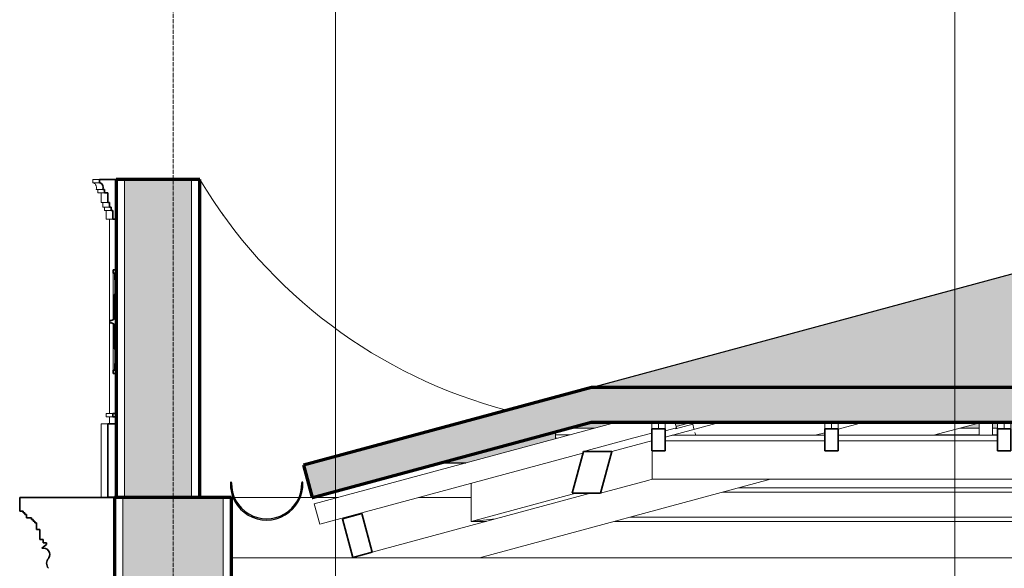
# Model space of a CAD drawing. Header units: millimetres. Extents: x -6278 to 66626, y -2027 to 8822.
# Tile 3 of 41: x -3633 to -687, y 5117 to 6757. Entities that reach past the tile are written whole.
import ezdxf

# ---------------------------------------------------------------- set-up
doc = ezdxf.new("R2010")
doc.units = ezdxf.units.MM
doc.linetypes.add('_Traço - ponto', pattern=[16, 12, -2, 0, -2])
for name, color, linetype, lineweight in [('A-GENM', 13, 'Continuous', 18), ('A-GLAZ-CWMG', 51, 'Continuous', 18), ('A-ROOF', 132, 'Continuous', 25), ('A-ROOF-MCUT', 132, 'Continuous', 25), ('A-ROOF-PATT', 132, 'Continuous', 25), ('A-WALL', 113, 'Continuous', 18), ('A-WALL-PATT', 111, 'Continuous', 70), ('G-ANNO-TEXT', 231, 'Continuous', 9), ('S-GRID', 1, 'Continuous', 9)]:
    doc.layers.add(name, color=color, linetype=linetype, lineweight=lineweight)

# ---------------------------------------------------------------- blocks, each defined once
blk = doc.blocks.new('Generic Models 18 - Generic Models 18-3077073-CORTE C - MANTER _ CONSTRUIR')
at = {"layer": 'A-GENM', "lineweight": 35}
for p, q in [((-3343.8, 6009.1), (-3353.5, 6009.1)), ((-3353.5, 6009.1), (-3353.5, 5998.9)), ((-3343.8, 5978.9), (-3343.8, 6009.1)), ((-3353.5, 5998.9), (-3348.5, 5998.9)), ((-3348.5, 5998.9), (-3348.5, 5978.9)), ((-3348.5, 5978.9), (-3343.8, 5978.9)), ((-3343.8, 5765), (-3343.8, 5943.1)), ((-3363.5, 5858.4), (-3363.5, 5849.8)), ((-3343.8, 5729.2), (-3348.5, 5729.2)), ((-3348.5, 5729.2), (-3348.5, 5709.2)), ((-3343.8, 5699.1), (-3343.8, 5729.2)), ((-3353.5, 5709.2), (-3353.5, 5699.1)), ((-3348.5, 5709.2), (-3353.5, 5709.2)), ((-3353.5, 5699.1), (-3343.8, 5699.1))]:
    blk.add_line(p, q, dxfattribs=at)
at = {"layer": 'A-GENM'}
for p, q in [((-3353.5, 5998.9), (-3353.5, 5859.3)), ((-3348.5, 5978.9), (-3348.5, 5932.7)), ((-3350.7, 5923.7), (-3350.7, 5862)), ((-3349, 5863.7), (-3349, 5913.5)), ((-3353.5, 5848.8), (-3353.5, 5709.2)), ((-3350.7, 5846.1), (-3350.7, 5784.5)), ((-3349, 5794.6), (-3349, 5844.4)), ((-3348.5, 5775.5), (-3348.5, 5729.2))]:
    blk.add_line(p, q, dxfattribs=at)
at = {"layer": 'A-GENM', "lineweight": 35}
for centre, radius, start, end in [((-3320, 5923.7), 30.7, 140.7514, 199.2486), ((-3421.9, 5886.2), 77.9, 344.8591, 20.5441), ((-3359.6, 5872.2), 14.3, 254.1013, 333.9913), ((-3359.6, 5836), 14.3, 26.0087, 105.8987), ((-3421.9, 5821.9), 77.9, 339.4559, 15.1409), ((-3320, 5784.5), 30.7, 160.7514, 219.2486)]:
    blk.add_arc(centre, radius, start, end, dxfattribs=at)
at = {"layer": 'A-GENM'}
for points in [[(-3343.8, 5943.1), (-3345.4, 5941.1), (-3347.5, 5937.7), (-3349.4, 5932.8), (-3350.3, 5929), (-3350.7, 5925.1), (-3350.7, 5919.9), (-3349.8, 5916), (-3349, 5913.5)], [(-3343.8, 5765), (-3345.4, 5767.1), (-3347.5, 5770.4), (-3349.4, 5775.3), (-3350.3, 5779.1), (-3350.7, 5783), (-3350.7, 5788.3), (-3349.8, 5792.1), (-3349, 5794.6)]]:
    blk.add_open_spline(points, degree=3, knots=[0, 0, 0, 0, 0.25, 0.375, 0.5, 0.625, 0.75, 1, 1, 1, 1], dxfattribs=at)
for points in [[(-3344.2, 5891.4), (-3344.2, 5890.7), (-3344.1, 5890.1), (-3344.1, 5889.4)], [(-3344.2, 5816.7), (-3344.1, 5817.6), (-3344.1, 5818.4), (-3344, 5819.3)]]:
    blk.add_open_spline(points, degree=3, dxfattribs=at)
blk = doc.blocks.new('Generic Models 19 - Generic Models 19-3087287-CORTE C - MANTER _ CONSTRUIR')
at = {"layer": 'A-GENM'}
for p, q in [((-3413.8, 6279.4), (-3393.8, 6279.4)), ((-3413.8, 6279.4), (-3413.8, 6269.4)), ((-3413.8, 6269.4), (-3393.8, 6269.4)), ((-3403.8, 6249.4), (-3383.8, 6249.4)), ((-3398.8, 6249.4), (-3398.8, 6239.4)), ((-3398.8, 6239.4), (-3378.8, 6239.4)), ((-3388.8, 6239.4), (-3388.8, 6210)), ((-3388.8, 6210), (-3368.8, 6210)), ((-3383.8, 6210), (-3383.8, 6196.5)), ((-3383.8, 6196.5), (-3363.8, 6196.5)), ((-3378.8, 6196.5), (-3378.8, 6186.9)), ((-3378.8, 6186.9), (-3358.8, 6186.9)), ((-3373.8, 6186.9), (-3373.8, 6160.6)), ((-3373.8, 6160.6), (-3353.8, 6160.6)), ((-3363.8, 5579.1), (-3363.8, 6160.6)), ((-3353.8, 5579.1), (-3373.8, 5579.1)), ((-3373.8, 5569.1), (-3373.8, 5579.1)), ((-3373.8, 5569.1), (-3353.8, 5569.1)), ((-3363.8, 5549.1), (-3363.8, 5569.1)), ((-3368.8, 5549.1), (-3388.8, 5549.1)), ((-3388.8, 5329.1), (-3388.8, 5549.1)), ((-3388.8, 5329.1), (-3368.8, 5329.1)), ((-3363.8, 5328.7), (-3363.8, 5329.1))]:
    blk.add_line(p, q, dxfattribs=at)
at = {"layer": 'A-GENM', "lineweight": 35}
for p, q in [((-3343.8, 6279.4), (-3393.8, 6279.4)), ((-3393.8, 6279.4), (-3393.8, 6269.4)), ((-3343.8, 6160.6), (-3343.8, 6279.4)), ((-3393.8, 6269.4), (-3392, 6269.4)), ((-3383.8, 6249.4), (-3378.8, 6249.4)), ((-3378.8, 6249.4), (-3378.8, 6239.4)), ((-3378.8, 6239.4), (-3368.8, 6239.4)), ((-3368.8, 6239.4), (-3368.8, 6210)), ((-3368.8, 6210), (-3363.8, 6210)), ((-3363.8, 6210), (-3363.8, 6196.5)), ((-3363.8, 6196.5), (-3358.8, 6196.5)), ((-3358.8, 6196.5), (-3358.8, 6186.9)), ((-3358.8, 6186.9), (-3353.8, 6186.9)), ((-3353.8, 6186.9), (-3353.8, 6160.6)), ((-3353.8, 6160.6), (-3343.8, 6160.6)), ((-3343.8, 5579.1), (-3353.8, 5579.1)), ((-3353.8, 5579.1), (-3353.8, 5569.1)), ((-3353.8, 5569.1), (-3343.8, 5569.1)), ((-3343.8, 5569.1), (-3343.8, 5579.1)), ((-3343.8, 5549.1), (-3368.8, 5549.1)), ((-3368.8, 5549.1), (-3368.8, 5329.1)), ((-3343.8, 5329.1), (-3343.8, 5549.1)), ((-3368.8, 5329.1), (-3343.8, 5329.1))]:
    blk.add_line(p, q, dxfattribs=at)
blk.add_arc((-3399.3, 6254.7), 16.4, 341.0739, 63.7552, dxfattribs=at)
at = {"layer": 'A-GENM'}
blk.add_arc((-1790.4, 7058.3), 1518.4, 215.2308, 215.8267, dxfattribs=at)
blk.add_open_spline([(-3412, 6269.4), (-3410.8, 6268.8), (-3408.6, 6267.3), (-3406.4, 6264.9), (-3404.9, 6262.7), (-3403.8, 6260.3), (-3402.5, 6255.9), (-3402.9, 6251.8), (-3403.8, 6249.4)], degree=3, knots=[0, 0, 0, 0, 0.166667, 0.333333, 0.416667, 0.5, 0.666667, 1, 1, 1, 1], dxfattribs=at)
blk = doc.blocks.new('Rectangular Mullion - 6x12 cm-3934010-CORTE C - MANTER _ CONSTRUIR')
at = {"layer": 'A-GLAZ-CWMG'}
for p, q in [((-1619.6, 5547.8), (-1671.5, 5533.8)), ((-1615.8, 5533.8), (-1619.6, 5547.8)), ((-1610.6, 5514.5), (-1612.7, 5522.4))]:
    blk.add_line(p, q, dxfattribs=at)
blk = doc.blocks.new('Rectangular Mullion - 2x5 cm-4253628-CORTE C - MANTER _ CONSTRUIR')
at = {"layer": 'A-GLAZ-CWMG'}
for p, q in [((-2029.8, 5516.1), (-2029.8, 5525.1)), ((-2029.8, 5505.5), (-2029.8, 5516.1)), ((-1986.3, 5516.1), (-2029.8, 5516.1)), ((-1990.6, 5535.7), (-1913.9, 5535.7)), ((-762.9, 5516.1), (-892.9, 5516.1)), ((-820.5, 5535.7), (-762.9, 5535.7)), ((-722.9, 5535.7), (-707.5, 5535.7)), ((-707.5, 5516.1), (-722.9, 5516.1)), ((-2029.8, 5505.5), (-2025.6, 5505.5))]:
    blk.add_line(p, q, dxfattribs=at)
blk = doc.blocks.new('Rectangular Mullion - 6x12 cm 2-3933714-CORTE C - MANTER _ CONSTRUIR')
at = {"layer": 'A-GLAZ-CWMG'}
for p, q in [((-1795.8, 5506.4), (-1946.7, 5465.7)), ((-1753.4, 5495), (-1861.9, 5465.7)), ((-1753.4, 5379.4), (-1895.5, 5341))]:
    blk.add_line(p, q, dxfattribs=at)
at = {"layer": 'A-GLAZ-CWMG', "lineweight": 35}
for p, q in [((-1946.7, 5465.7), (-1980.3, 5341)), ((-1861.9, 5465.7), (-1946.7, 5465.7)), ((-1895.5, 5341), (-1861.9, 5465.7)), ((-1980.3, 5341), (-1895.5, 5341))]:
    blk.add_line(p, q, dxfattribs=at)
blk = doc.blocks.new('Rectangular Mullion - 6x12 cm-3934020-CORTE C - MANTER _ CONSTRUIR')
at = {"layer": 'A-GLAZ-CWMG', "lineweight": 35}
for p, q in [((-2609.2, 5280.6), (-2667.2, 5265)), ((-2578, 5164.7), (-2609.2, 5280.6)), ((-2667.2, 5265), (-2635.9, 5149.1)), ((-2635.9, 5149.1), (-2578, 5164.7))]:
    blk.add_line(p, q, dxfattribs=at)
blk = doc.blocks.new('Rectangular Mullion - 4x6_3-3931021-CORTE C - MANTER _ CONSTRUIR')
at = {"layer": 'A-GLAZ-CWMG'}
for p, q in [((-762.9, 5514.5), (-762.9, 5551.2)), ((-722.9, 5514.5), (-722.9, 5553.9))]:
    blk.add_line(p, q, dxfattribs=at)
blk = doc.blocks.new('Rectangular Mullion - 4x6_3-3925250-CORTE C - MANTER _ CONSTRUIR')
at = {"layer": 'A-GLAZ-CWMG'}
for p, q in [((-2751.7, 5309.5), (-1846.3, 5553.9)), ((-1672.6, 5553.9), (-1668, 5536.8)), ((-1702.2, 5527.6), (-1668, 5536.8)), ((-2735.3, 5248.7), (-1947.9, 5461.2)), ((-2735.3, 5248.7), (-2751.7, 5309.5))]:
    blk.add_line(p, q, dxfattribs=at)
blk = doc.blocks.new('Rectangular Mullion - 4x6_3-3925256-CORTE C - MANTER _ CONSTRUIR')
at = {"layer": 'A-GLAZ-CWMG'}
for p, q in [((-1742.2, 5553.9), (-1742.2, 5533.2)), ((-1722.2, 5533.2), (-1722.2, 5553.9)), ((-1702.2, 5533.2), (-1702.2, 5553.9))]:
    blk.add_line(p, q, dxfattribs=at)
at = {"layer": 'A-GLAZ-CWMG', "lineweight": 35}
for p, q in [((-1722.2, 5533.2), (-1742.2, 5533.2)), ((-1742.2, 5533.2), (-1742.2, 5467.8)), ((-1702.2, 5533.2), (-1722.2, 5533.2)), ((-1702.2, 5467.8), (-1702.2, 5533.2)), ((-1742.2, 5467.8), (-1702.2, 5467.8))]:
    blk.add_line(p, q, dxfattribs=at)
blk = doc.blocks.new('Rectangular Mullion - 4x6_3-3925257-CORTE C - MANTER _ CONSTRUIR')
at = {"layer": 'A-GLAZ-CWMG'}
for p, q in [((-1224.8, 5553.9), (-1224.8, 5533.2)), ((-1204.8, 5533.2), (-1204.8, 5553.9)), ((-1184.8, 5533.2), (-1184.8, 5553.9))]:
    blk.add_line(p, q, dxfattribs=at)
at = {"layer": 'A-GLAZ-CWMG', "lineweight": 35}
for p, q in [((-1204.8, 5533.2), (-1224.8, 5533.2)), ((-1224.8, 5533.2), (-1224.8, 5467.8)), ((-1184.8, 5533.2), (-1204.8, 5533.2)), ((-1184.8, 5467.8), (-1184.8, 5533.2)), ((-1224.8, 5467.8), (-1184.8, 5467.8))]:
    blk.add_line(p, q, dxfattribs=at)
blk = doc.blocks.new('Rectangular Mullion - 4x6_3-3925258-CORTE C - MANTER _ CONSTRUIR')
at = {"layer": 'A-GLAZ-CWMG'}
for p, q in [((-707.5, 5553.9), (-707.5, 5533.2)), ((-687.5, 5533.2), (-687.5, 5553.9)), ((-667.5, 5533.2), (-667.5, 5553.9))]:
    blk.add_line(p, q, dxfattribs=at)
at = {"layer": 'A-GLAZ-CWMG', "lineweight": 35}
for p, q in [((-687.5, 5533.2), (-707.5, 5533.2)), ((-707.5, 5533.2), (-707.5, 5467.8)), ((-667.5, 5533.2), (-687.5, 5533.2)), ((-667.5, 5467.8), (-667.5, 5533.2)), ((-707.5, 5467.8), (-667.5, 5467.8))]:
    blk.add_line(p, q, dxfattribs=at)
blk = doc.blocks.new('Rectangular Mullion - 6x12 cm-4082038-CORTE C - MANTER _ CONSTRUIR')
at = {"layer": 'A-GLAZ-CWMG'}
for p, q in [((-1529.2, 5344.3), (1439.1, 5344.3)), ((1402.2, 5357), (-1482.1, 5357))]:
    blk.add_line(p, q, dxfattribs=at)
blk = doc.blocks.new('Rectangular Mullion - 6x12 cm 2-3933775-CORTE C - MANTER _ CONSTRUIR')
at = {"layer": 'A-GLAZ-CWMG'}
for p, q in [((-1535, 5553.9), (-1702.2, 5508.8)), ((-1619.8, 5553.9), (-1669, 5540.6)), ((-1107, 5553.9), (-1184.8, 5532.9)), ((-1742.2, 5520.9), (-1795.8, 5506.4)), ((-1224.8, 5522.1), (-1253.1, 5514.5)), ((-1742.2, 5498), (-1753.4, 5495)), ((-1741, 5382.8), (-1753.4, 5379.4))]:
    blk.add_line(p, q, dxfattribs=at)
blk = doc.blocks.new('Rectangular Mullion - 6x12 cm-3933675-CORTE C - MANTER _ CONSTRUIR')
at = {"layer": 'A-GLAZ-CWMG'}
for p, q in [((-1681.1, 5514.5), (-1702.2, 5508.8)), ((-1224.8, 5514.5), (-1681.1, 5514.5)), ((-707.5, 5514.5), (-1184.8, 5514.5)), ((-1224.8, 5498.3), (-1702.2, 5498.3)), ((-707.5, 5498.3), (-1184.8, 5498.3)), ((-1741, 5467.8), (-1741, 5382.8)), ((6011.8, 5382.8), (-1741, 5382.8))]:
    blk.add_line(p, q, dxfattribs=at)
blk = doc.blocks.new('Rectangular Mullion - 6x12 cm 2-4082042-CORTE C - MANTER _ CONSTRUIR')
at = {"layer": 'A-GLAZ-CWMG'}
for p, q in [((-2281.8, 5371.1), (-2281.8, 5256.7)), ((-1969.4, 5341), (-2281.8, 5256.7)), ((-2281.8, 5256.7), (-2209.9, 5264.1))]:
    blk.add_line(p, q, dxfattribs=at)
blk = doc.blocks.new('tesoura - tesoura-4026580-CORTE C - MANTER _ CONSTRUIR')
at = {"layer": 'A-GENM'}
for p, q in [((-899, 5514.5), (-752.9, 5553.9)), ((-2257.2, 5147.8), (-1386.9, 5382.8)), ((-1925, 5341), (-2578, 5164.7)), ((-2640.8, 5147.8), (-2999, 5147.8)), ((-2635.9, 5149.1), (-2640.8, 5147.8)), ((-2640.8, 5147.8), (-2257.2, 5147.8)), ((6421.1, 5147.8), (-2257.2, 5147.8))]:
    blk.add_line(p, q, dxfattribs=at)
blk = doc.blocks.new('Rectangular Mullion - 6x12 cm-4082041-CORTE C - MANTER _ CONSTRUIR')
at = {"layer": 'A-GLAZ-CWMG'}
for p, q in [((-2281.8, 5256.7), (-2281.8, 5371.1)), ((-2209.9, 5264.1), (-2281.8, 5256.7)), ((-2281.8, 5256.7), (-2237.3, 5256.7)), ((-1853.7, 5256.7), (1693.6, 5256.7)), ((1656.6, 5269.4), (-1806.6, 5269.4))]:
    blk.add_line(p, q, dxfattribs=at)
blk = doc.blocks.new('ORNAMENTO SUPERIOR - ORNAMENTO SUPERIOR-4323885-CORTE C - MANTER _ CONSTRUIR')
at = {"layer": 'A-GENM', "lineweight": 35}
for p, q in [((-3348.6, 5328.7), (-3632.7, 5328.7)), ((-3632.7, 5328.7), (-3632.7, 5287.4)), ((-3348.6, 4938.7), (-3348.6, 5328.7)), ((-3632.7, 5287.4), (-3622.7, 5287.4)), ((-3622.7, 5287.4), (-3622.7, 5282.4)), ((-3622.7, 5282.4), (-3617.7, 5282.4)), ((-3617.7, 5282.4), (-3617.7, 5277.4)), ((-3617.7, 5277.4), (-3612.7, 5277.4)), ((-3612.7, 5277.4), (-3612.7, 5267.4)), ((-3612.7, 5267.4), (-3597.7, 5267.4)), ((-3597.7, 5267.4), (-3597.7, 5262.4)), ((-3597.7, 5262.4), (-3592.7, 5262.4)), ((-3592.7, 5262.4), (-3592.7, 5257.4)), ((-3592.7, 5257.4), (-3587.7, 5257.4)), ((-3587.7, 5257.4), (-3587.7, 5252.4)), ((-3587.7, 5252.4), (-3582.7, 5252.4)), ((-3582.7, 5252.4), (-3582.7, 5232.4)), ((-3582.7, 5232.4), (-3572.7, 5232.4)), ((-3572.7, 5232.4), (-3572.7, 5202.4)), ((-3572.7, 5202.4), (-3562.7, 5202.4)), ((-3552.7, 5187.4), (-3566.4, 5176.7)), ((-3562.7, 5202.4), (-3562.7, 5192.4)), ((-3562.7, 5192.4), (-3552.7, 5192.4)), ((-3552.7, 5192.4), (-3552.7, 5187.4))]:
    blk.add_line(p, q, dxfattribs=at)
for centre, radius, start, end in [((-3561.6, 5158.3), 19, 325.4597, 104.5403), ((-3529.7, 5131.7), 22.6, 135.8597, 221.7664)]:
    blk.add_arc(centre, radius, start, end, dxfattribs=at)
at = {"layer": 'A-GENM'}
blk.add_open_spline([(-3545.9, 5147.5), (-3547.2, 5146.1), (-3549.5, 5143.1), (-3551.7, 5137.8), (-3552.6, 5132.2), (-3552, 5126.5), (-3550, 5121.2), (-3547.8, 5118.1), (-3546.6, 5116.7)], degree=3, dxfattribs=at)

msp = doc.modelspace()

# ---------------------------------------------------------------- hatches: boundary and pattern name
at = {"layer": 'A-ROOF-PATT'}
msp.add_hatch(color=9, dxfattribs=at).paths.add_polyline_path([(5840.71, 5657.772), (6169.246, 5657.772), (1968.026, 6708.077), (-1921.993, 5657.772), (5258.623, 5657.772)], flags=0)
at = {"layer": 'A-ROOF-PATT', "lineweight": 18}
h = msp.add_hatch(color=171, dxfattribs=at)
h.paths.add_polyline_path([(-2756.905, 5328.765), (-1922.975, 5553.926), (6172.32, 5553.926), (7072.964, 5328.765), (7076.015, 5328.765), (7100.089, 5425.061), (6169.246, 5657.772), (-1921.993, 5657.772), (-2783.885, 5425.061), (-2757.885, 5328.765)], flags=0)
h.paths.add_polyline_path([(10497.405, 5757.799), (14543.183, 5757.799), (15960.162, 6055.365), (17253.295, 5757.944), (21981.115, 5757.944), (21981.115, 5861.564), (17248.907, 5861.564), (15961.139, 6157.751), (14550.035, 5861.419), (9918.615, 5861.419), (9918.615, 5757.799)], flags=0)
at = {"layer": 'A-ROOF-PATT'}
h = msp.add_hatch(color=9, dxfattribs=at)
h.paths.add_polyline_path([(-2298.321, 5431.887), (-2025.581, 5505.526), (-2029.844, 5505.526), (-2029.844, 5525.072), (-2374.974, 5431.887), (-2308.506, 5431.887)], flags=0)
h.paths.add_polyline_path([(16715.403, 5474.313), (16806.053, 5505.526), (16395.841, 5505.526), (16395.841, 5474.313)], flags=0)
h.paths.add_polyline_path([(16318.273, 5474.313), (16355.841, 5474.313), (16355.841, 5505.526), (16036.819, 5505.526), (16036.845, 5474.313)], flags=0)
h.paths.add_polyline_path([(15852.348, 5474.313), (15852.348, 5505.526), (15388.855, 5505.526), (15388.855, 5474.313), (15736.187, 5474.313)], flags=0)
h.paths.add_polyline_path([(18445.387, 5474.313), (18486.475, 5474.313), (18414.969, 5490.759), (18329.358, 5490.759), (18329.358, 5505.526), (18294.023, 5505.526), (18294.023, 5497.929), (18396.703, 5474.313)], flags=0)
h.paths.add_polyline_path([(6408.39, 5474.313), (6490.773, 5474.313), (6422.797, 5490.759), (6346.806, 5490.759), (6346.806, 5505.526), (6283.537, 5505.526), (6346.806, 5489.709)], flags=0)
h.paths.add_polyline_path([(17086.078, 5474.313), (17125.134, 5474.313), (16989.423, 5505.526), (16959.631, 5505.526), (16868.981, 5474.313), (16971.562, 5474.313)], flags=0)
h.paths.add_polyline_path([(6140.309, 5474.313), (6148.635, 5474.313), (6058.241, 5496.911), (6058.241, 5494.83)], flags=0)
h.paths.add_polyline_path([(13210.844, 5474.313), (13290.469, 5474.313), (13332.488, 5483.137), (13330.887, 5490.759), (13271.565, 5490.759), (13210.844, 5478.008)], flags=0)
h.paths.add_polyline_path([(15348.855, 5474.313), (15348.855, 5505.526), (15117.584, 5505.526), (15208.234, 5474.313)], flags=0)
h.paths.add_polyline_path([(15054.657, 5474.313), (14964.006, 5505.526), (14885.361, 5505.526), (14885.361, 5474.313), (14911.703, 5474.313)], flags=0)
h.paths.add_polyline_path([(14845.361, 5474.313), (14845.361, 5505.526), (14825.944, 5505.526), (14677.309, 5474.313), (14701.59, 5474.313)], flags=0)
h.paths.add_polyline_path([(13381.42, 5493.412), (13439.105, 5505.526), (13378.876, 5505.526)], flags=0)
h.paths.add_polyline_path([(-667.459, 5535.672), (-259.439, 5535.672), (-259.439, 5553.926), (-667.459, 5553.926)], flags=0)
h.paths.add_polyline_path([(-150.098, 5535.672), (244.055, 5535.672), (244.055, 5553.926), (-150.098, 5553.926)], flags=0)
h.paths.add_polyline_path([(-722.932, 5535.672), (-707.459, 5535.672), (-707.459, 5553.926), (-722.932, 5553.926)], flags=0)
h.paths.add_polyline_path([(-762.932, 5535.672), (-762.932, 5551.216), (-820.501, 5535.672)], flags=0)
h.paths.add_polyline_path([(4441.644, 5535.672), (4466.156, 5535.672), (4466.156, 5553.926), (4312.001, 5553.926), (4312.001, 5535.672)], flags=0)
h.paths.add_polyline_path([(4506.156, 5535.672), (4775.495, 5535.672), (4775.495, 5553.926), (4506.156, 5553.926)], flags=0)
h.paths.add_polyline_path([(3948.795, 5535.672), (3948.795, 5553.926), (3808.508, 5553.926), (3808.508, 5535.672), (3867.506, 5535.672)], flags=0)
h.paths.add_polyline_path([(327.264, 5535.672), (327.264, 5553.926), (284.055, 5553.926), (284.055, 5535.672)], flags=0)
h.paths.add_polyline_path([(3988.795, 5535.672), (4272.001, 5535.672), (4272.001, 5553.926), (3988.795, 5553.926)], flags=0)
h.paths.add_polyline_path([(3512.363, 5535.672), (3768.508, 5535.672), (3768.508, 5553.926), (3471.433, 5553.926), (3471.433, 5535.672)], flags=0)
h.paths.add_polyline_path([(367.264, 5535.672), (747.548, 5535.672), (747.548, 5553.926), (367.264, 5553.926)], flags=0)
h.paths.add_polyline_path([(5903.196, 5535.672), (5889.166, 5539.18), (5892.852, 5553.926), (5821.856, 5553.926), (5894.87, 5535.672)], flags=0)
h.paths.add_polyline_path([(6245.334, 5535.672), (6184.657, 5550.842), (6180.865, 5535.672), (6184.657, 5535.672)], flags=0)
h.paths.add_polyline_path([(15154.1, 5535.672), (15348.855, 5535.672), (15348.855, 5598.743), (15269.836, 5598.743), (15007.1, 5543.569), (15030.033, 5535.672)], flags=0)
h.paths.add_polyline_path([(-1921.993, 5535.672), (-1913.928, 5535.672), (-1846.322, 5553.926), (-1922.975, 5553.926), (-1990.581, 5535.672), (-1922.975, 5535.672)], flags=0)
h.paths.add_polyline_path([(4983.518, 5535.672), (4983.518, 5536.74), (4914.772, 5553.926), (4815.495, 5553.926), (4815.495, 5535.672)], flags=0)
h.paths.add_polyline_path([(15388.855, 5535.672), (15852.348, 5535.672), (15852.348, 5598.743), (15388.855, 5598.743), (15388.855, 5543.569)], flags=0)
h.paths.add_polyline_path([(16858.352, 5535.672), (16584.131, 5598.743), (16395.841, 5598.743), (16395.841, 5535.672)], flags=0)
h.paths.add_polyline_path([(16355.841, 5535.672), (16355.841, 5598.743), (16036.819, 5598.743), (16036.845, 5535.672), (16318.273, 5535.672)], flags=0)
h.paths.add_polyline_path([(3431.433, 5535.672), (3431.433, 5553.926), (3305.015, 5553.416), (3305.015, 5535.672)], flags=0)
h.paths.add_polyline_path([(3265.015, 5535.672), (3265.015, 5553.926), (3107.135, 5553.926), (3054.123, 5535.672)], flags=0)
h.paths.add_polyline_path([(787.548, 5535.672), (844.625, 5535.672), (844.625, 5549.022), (830.383, 5553.926), (787.548, 5553.926)], flags=0)
h.paths.add_polyline_path([(-190.098, 5535.672), (-190.098, 5553.926), (-219.439, 5553.926), (-219.439, 5535.672)], flags=0)
h.paths.add_polyline_path([(1036.973, 5535.672), (1251.041, 5535.672), (1251.041, 5553.926), (983.961, 5553.926)], flags=0)
h.paths.add_polyline_path([(2879.045, 5535.672), (2900.545, 5535.672), (2914.072, 5540.33), (2914.072, 5553.926), (2801.521, 5553.926), (2801.521, 5535.672)], flags=0)
h.paths.add_polyline_path([(1361.987, 5535.672), (1361.987, 5553.926), (1291.041, 5553.926), (1291.041, 5535.672)], flags=0)
h.paths.add_polyline_path([(2761.521, 5535.672), (2761.521, 5553.926), (2436.71, 5553.926), (2436.71, 5535.672)], flags=0)
h.paths.add_polyline_path([(2396.71, 5535.672), (2396.71, 5553.926), (2298.028, 5553.926), (2298.028, 5535.672), (2348.189, 5535.672)], flags=0)
h.paths.add_polyline_path([(1401.987, 5535.672), (1754.535, 5535.672), (1754.535, 5553.926), (1401.987, 5553.926)], flags=0)
h.paths.add_polyline_path([(2258.028, 5535.672), (2258.028, 5553.926), (2043.759, 5553.926), (2043.759, 5535.672)], flags=0)
h.paths.add_polyline_path([(1794.535, 5535.672), (1879.349, 5535.672), (1879.349, 5553.926), (1794.535, 5553.926)], flags=0)
h.paths.add_polyline_path([(-1669.044, 5540.636), (-1619.82, 5553.926), (-1672.515, 5553.495), (-1670.979, 5547.806)], flags=0)
h.paths.add_polyline_path([(6131.304, 5543.584), (6133.889, 5553.926), (6089.937, 5553.926), (6131.299, 5543.586)], flags=0)
h.paths.add_polyline_path([(17115.5, 5579.139), (17117.688, 5588.649), (17073.8, 5598.743), (17030.266, 5598.743), (17086.078, 5585.907)], flags=0)
h.paths.add_polyline_path([(14823.995, 5731.979), (14833.821, 5731.979), (14845.361, 5734.402), (14845.361, 5736.466)], flags=0)
h.paths.add_polyline_path([(17276.415, 5731.979), (17281.551, 5731.979), (17285.771, 5750.329), (17334.499, 5739.122), (17332.856, 5731.979), (17366.187, 5731.979), (16418.055, 5949.904), (16413.658, 5930.413), (16823.071, 5836.248), (16827.549, 5855.721), (16876.277, 5844.513), (16871.88, 5825.022), (17253.295, 5737.297)], flags=0)
h.paths.add_polyline_path([(14420.231, 5731.979), (14517.452, 5731.979), (14648.213, 5759.439), (14644.107, 5778.993), (14543.183, 5757.799)], flags=0)
h.paths.add_polyline_path([(16494.515, 5731.979), (16395.841, 5754.674), (16395.841, 5744.661), (16450.98, 5731.979)], flags=0)
h.paths.add_polyline_path([(14885.361, 5742.802), (15348.855, 5840.136), (15348.855, 5842.2), (14885.361, 5744.866)], flags=0)
h.paths.add_polyline_path([(16355.841, 5753.861), (16355.841, 5763.874), (16110.98, 5820.192), (16108.793, 5810.682), (16318.273, 5762.502)], flags=0)
h.paths.add_polyline_path([(14697.146, 5769.715), (14845.361, 5800.84), (14845.361, 5821.256), (14693.04, 5789.269)], flags=0)
h.paths.add_polyline_path([(14885.361, 5809.24), (15086.788, 5851.54), (15082.682, 5871.094), (14885.361, 5829.656)], flags=0)
h.paths.add_polyline_path([(16050.32, 5824.131), (16052.507, 5833.641), (16036.819, 5837.249), (16036.845, 5827.23)], flags=0)
h.paths.add_polyline_path([(15388.855, 5848.536), (15852.348, 5945.87), (15852.348, 5947.933), (15388.855, 5850.6)], flags=0)
h.paths.add_polyline_path([(15135.721, 5861.816), (15348.855, 5906.574), (15348.855, 5926.99), (15131.615, 5881.37)], flags=0)
h.paths.add_polyline_path([(15388.855, 5914.974), (15525.364, 5943.641), (15521.257, 5963.195), (15388.855, 5935.39)], flags=0)
h.paths.add_polyline_path([(16355.841, 5943.711), (16355.841, 5964.358), (15959.022, 6055.125), (15892.348, 6041.124), (15892.348, 6020.707), (15960.162, 6034.717), (16224.256, 5973.976)], flags=0)
h.paths.add_polyline_path([(15574.296, 5953.916), (15852.348, 6012.307), (15852.348, 6032.724), (15570.19, 5973.47)], flags=0)
at = {"layer": 'A-WALL-PATT'}
for points in [[(-3181.636, 5328.7), (-3118.759, 5328.7), (-3118.759, 6279.361), (-3318.759, 6279.361), (-3318.759, 5328.7)], [(-3023.885, -140), (-3023.885, 5328.7), (-3323.885, 5328.7), (-3323.885, -140)]]:
    msp.add_hatch(color=256, dxfattribs=at).paths.add_polyline_path(points, flags=0)

# ---------------------------------------------------------------- linework, layer by layer
at = {"layer": 'A-ROOF', "color": 5}
for p, q in [((-1921.993, 5657.772), (1968.026, 6708.077)), ((-2374.974, 5431.887), (-2298.321, 5431.887))]:
    msp.add_line(p, q, dxfattribs=at)
at = {"layer": 'A-ROOF', "color": 7, "lineweight": 70}
for p, q in [((-1921.993, 5657.772), (-2783.885, 5425.061)), ((6169.246, 5657.772), (-1921.993, 5657.772)), ((-2756.905, 5328.765), (-1922.975, 5553.926)), ((-1922.975, 5553.926), (6172.32, 5553.926)), ((-2783.885, 5425.061), (-2757.885, 5328.765)), ((-2757.885, 5328.765), (-2756.905, 5328.765))]:
    msp.add_line(p, q, dxfattribs=at)
at = {"layer": 'A-ROOF-MCUT'}
for centre, radius, start, end in [((-2893.939, 5369.626), 108.661, 178.564468, 1.564468), ((-3000.756, 5372.303), 1.811, 358.564468, 178.564468), ((-2893.939, 5369.626), 105.039, 178.564468, 1.564468), ((-2787.129, 5372.543), 1.811, 1.564468, 181.564468)]:
    msp.add_arc(centre, radius, start, end, dxfattribs=at)
at = {"layer": 'A-WALL', "lineweight": 70}
for p, q in [((-3093.759, 6279.361), (-3343.759, 6279.361)), ((-3343.759, 6279.361), (-3343.759, 5328.7)), ((-3093.759, 5328.7), (-3093.759, 6279.361)), ((-3348.885, 5328.7), (-3348.885, 830)), ((-2998.885, 5328.7), (-3348.885, 5328.7)), ((-2998.885, 1030), (-2998.885, 5328.7))]:
    msp.add_line(p, q, dxfattribs=at)
at = {"layer": 'A-WALL'}
for p, q in [((-3341.259, 5328.7), (-3341.259, 6279.361)), ((-3318.759, 5328.7), (-3318.759, 6279.361)), ((-3118.759, 5328.7), (-3118.759, 6279.361)), ((-3096.259, 5328.7), (-3096.259, 6279.361)), ((-3346.385, 5328.7), (-3346.385, -140)), ((-3323.885, 5328.7), (-3323.885, -140)), ((-3023.885, 5328.7), (-3023.885, -140)), ((-3001.385, 5328.7), (-3001.385, 1030)), ((-2993.338, 5328.7), (-2998.885, 5328.7)), ((-2798.531, 5328.7), (-2989.359, 5328.7)), ((-2680.493, 5328.7), (-2794.557, 5328.7)), ((-2281.78, 5328.7), (-2438.804, 5328.7))]:
    msp.add_line(p, q, dxfattribs=at)
msp.add_arc((-1790.065, 7058.513), 1518.781, 210.864638, 255.388134, dxfattribs=at)
at = {"layer": 'G-ANNO-TEXT', "color": 250}
for p, q in [((-2688.329, 4619.906), (-2688.329, 7437.708)), ((-835.258, 3977.045), (-835.258, 7437.708))]:
    msp.add_line(p, q, dxfattribs=at)
at = {"layer": 'S-GRID', "linetype": '_Traço - ponto'}
msp.add_line((-3173.885, -1931.064), (-3173.885, 8028.481), dxfattribs=at)

# ---------------------------------------------------------------- block references
at = {"layer": 'A-GENM'}
for name in ['Generic Models 19 - Generic Models 19-3087287-CORTE C - MANTER _ CONSTRUIR', 'Generic Models 18 - Generic Models 18-3077073-CORTE C - MANTER _ CONSTRUIR', 'tesoura - tesoura-4026580-CORTE C - MANTER _ CONSTRUIR', 'ORNAMENTO SUPERIOR - ORNAMENTO SUPERIOR-4323885-CORTE C - MANTER _ CONSTRUIR']:
    msp.add_blockref(name, (0, 0), dxfattribs=at)
at = {"layer": 'A-GLAZ-CWMG'}
for name in ['Rectangular Mullion - 4x6_3-3925250-CORTE C - MANTER _ CONSTRUIR', 'Rectangular Mullion - 6x12 cm 2-3933775-CORTE C - MANTER _ CONSTRUIR', 'Rectangular Mullion - 4x6_3-3925256-CORTE C - MANTER _ CONSTRUIR', 'Rectangular Mullion - 6x12 cm-3934010-CORTE C - MANTER _ CONSTRUIR', 'Rectangular Mullion - 4x6_3-3925257-CORTE C - MANTER _ CONSTRUIR', 'Rectangular Mullion - 4x6_3-3931021-CORTE C - MANTER _ CONSTRUIR', 'Rectangular Mullion - 4x6_3-3925258-CORTE C - MANTER _ CONSTRUIR', 'Rectangular Mullion - 2x5 cm-4253628-CORTE C - MANTER _ CONSTRUIR', 'Rectangular Mullion - 6x12 cm-3933675-CORTE C - MANTER _ CONSTRUIR', 'Rectangular Mullion - 6x12 cm 2-3933714-CORTE C - MANTER _ CONSTRUIR', 'Rectangular Mullion - 6x12 cm-4082038-CORTE C - MANTER _ CONSTRUIR', 'Rectangular Mullion - 6x12 cm 2-4082042-CORTE C - MANTER _ CONSTRUIR', 'Rectangular Mullion - 6x12 cm-4082041-CORTE C - MANTER _ CONSTRUIR', 'Rectangular Mullion - 6x12 cm-3934020-CORTE C - MANTER _ CONSTRUIR']:
    msp.add_blockref(name, (0, 0), dxfattribs=at)

doc.saveas('drawing.dxf')
